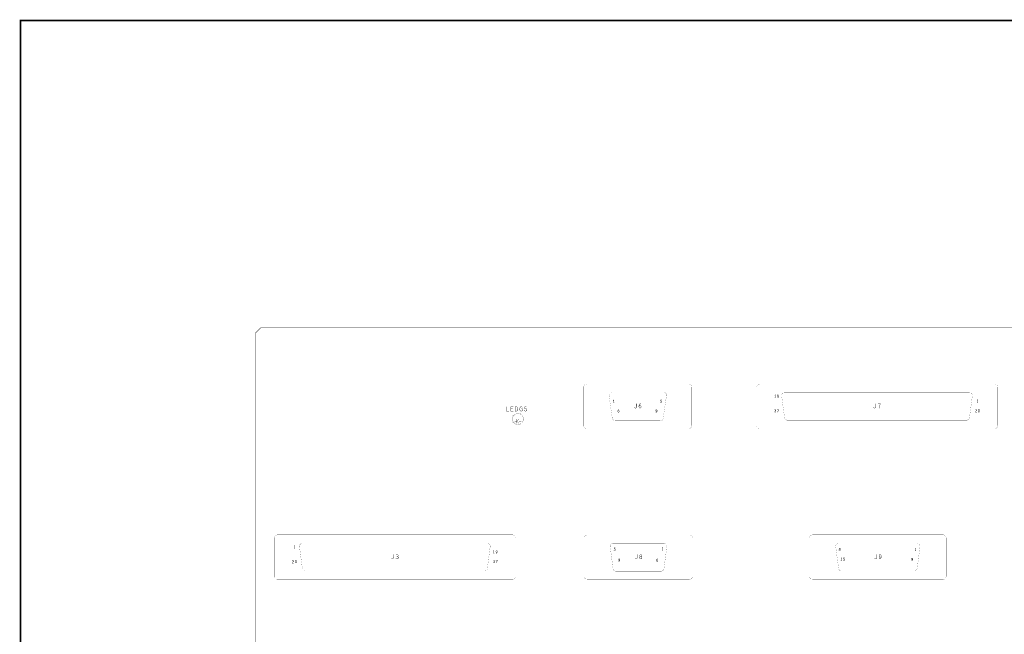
# Model space of a CAD drawing. Extents: x 23.5 to 56.6, y 21.5 to 42.6.
# Tile 4 of 21: x 23.5 to 40.4, y 32 to 42.6. Entities that reach past the tile are written whole.
import ezdxf

# ---------------------------------------------------------------- set-up
doc = ezdxf.new("R2010")
doc.units = 0
doc.layers.add('1', color=2, linetype='CONTINUOUS')

msp = doc.modelspace()

# ---------------------------------------------------------------- linework, layer by layer
at = {"layer": '1'}
for points, const_width in [([(23.545, 21.545), (56.545, 21.545), (56.545, 42.545), (23.545, 42.545), (23.545, 21.545)], 0.03), ([(27.56, 27.704), (27.56, 37.199), (27.65, 37.289)], 0.006), ([(52.88, 27.614), (52.97, 27.704), (52.97, 37.199), (52.88, 37.289), (27.65, 37.289)], 0.006), ([(34.965, 35.563), (33.223, 35.563), (33.214, 35.564), (33.205, 35.566), (33.197, 35.57), (33.189, 35.575), (33.183, 35.582), (33.178, 35.589), (33.174, 35.598), (33.171, 35.606), (33.171, 35.615), (33.171, 36.274), (33.171, 36.283), (33.174, 36.292), (33.178, 36.3), (33.183, 36.308), (33.189, 36.314), (33.197, 36.319), (33.205, 36.323), (33.214, 36.326), (33.223, 36.326)], 0.002), ([(33.223, 36.326), (34.965, 36.326), (34.974, 36.326), (34.983, 36.323), (34.991, 36.319), (34.998, 36.314), (35.005, 36.308), (35.01, 36.3), (35.014, 36.292), (35.016, 36.283), (35.017, 36.274), (35.017, 35.615), (35.016, 35.606), (35.014, 35.598), (35.01, 35.589), (35.005, 35.582), (34.998, 35.575), (34.991, 35.57), (34.983, 35.566), (34.974, 35.564), (34.965, 35.563)], 0.002), ([(33.655, 36.191), (33.646, 36.191), (33.637, 36.188), (33.629, 36.184), (33.621, 36.179), (33.615, 36.173), (33.609, 36.165), (33.606, 36.157), (33.603, 36.148), (33.602, 36.139), (33.603, 36.132)], 0.002), ([(34.529, 35.743), (34.585, 36.132), (34.585, 36.141), (34.584, 36.15), (34.582, 36.159), (34.577, 36.167), (34.572, 36.174), (34.565, 36.18), (34.558, 36.185), (34.549, 36.189), (34.54, 36.191), (34.533, 36.191), (33.655, 36.191)], 0.002), ([(40.247, 36.274), (40.246, 36.283), (40.244, 36.292), (40.24, 36.3), (40.235, 36.308), (40.228, 36.314), (40.221, 36.32), (40.212, 36.323), (40.204, 36.326), (40.194, 36.327), (36.179, 36.327), (36.17, 36.326), (36.161, 36.323), (36.153, 36.32), (36.145, 36.314), (36.139, 36.308), (36.133, 36.3), (36.13, 36.292), (36.127, 36.283), (36.126, 36.274)], 0.002), ([(36.126, 36.274), (36.126, 35.616), (36.127, 35.606), (36.13, 35.598), (36.133, 35.589), (36.139, 35.582), (36.145, 35.575), (36.153, 35.57), (36.161, 35.566), (36.17, 35.564), (36.179, 35.563), (40.194, 35.563), (40.204, 35.564), (40.212, 35.566), (40.221, 35.57), (40.228, 35.575), (40.235, 35.582), (40.24, 35.589), (40.244, 35.598), (40.246, 35.606), (40.247, 35.616)], 0.002), ([(39.764, 35.754), (39.812, 36.123), (39.813, 36.132), (39.812, 36.141), (39.809, 36.149), (39.805, 36.158), (39.799, 36.165), (39.792, 36.171), (39.785, 36.176), (39.776, 36.179), (39.767, 36.181), (39.76, 36.182), (36.606, 36.182), (36.596, 36.181), (36.588, 36.179), (36.579, 36.175), (36.572, 36.17), (36.565, 36.163), (36.56, 36.156), (36.556, 36.147), (36.554, 36.138), (36.553, 36.129), (36.553, 36.123), (36.602, 35.754), (36.604, 35.745), (36.607, 35.736), (36.612, 35.728), (36.618, 35.722), (36.626, 35.716), (36.634, 35.712), (36.642, 35.709), (36.654, 35.708), (39.712, 35.708), (39.721, 35.709), (39.73, 35.711), (39.738, 35.715), (39.746, 35.72), (39.752, 35.727), (39.757, 35.734), (39.761, 35.742), (39.764, 35.754)], 0.002), ([(40.247, 35.616), (40.247, 36.274)], 0.002), ([(33.603, 36.132), (33.658, 35.743), (33.66, 35.734), (33.664, 35.726), (33.669, 35.718), (33.675, 35.711), (33.682, 35.706), (33.69, 35.702), (33.699, 35.699), (33.71, 35.698), (34.477, 35.698), (34.487, 35.699), (34.495, 35.701), (34.504, 35.705), (34.511, 35.71), (34.518, 35.717), (34.523, 35.724), (34.527, 35.733), (34.529, 35.743)], 0.002), ([(33.683, 36.009), (33.683, 36.055), (33.676, 36.046)], 0.006), ([(34.48, 36.016), (34.484, 36.012)], 0.006), ([(34.488, 36.009), (34.493, 36.009), (34.498, 36.01), (34.502, 36.013), (34.505, 36.019), (34.506, 36.025), (34.504, 36.031), (34.502, 36.035), (34.497, 36.038), (34.493, 36.039), (34.489, 36.038), (34.484, 36.035), (34.486, 36.055), (34.502, 36.055)], 0.006), ([(34.488, 36.009), (34.484, 36.012)], 0.006), ([(36.443, 36.097), (36.443, 36.144), (36.436, 36.135)], 0.006), ([(36.436, 36.097), (36.45, 36.097)], 0.006), ([(36.478, 36.128), (36.479, 36.135), (36.481, 36.139), (36.485, 36.142), (36.489, 36.144), (36.493, 36.142), (36.497, 36.139), (36.5, 36.133), (36.501, 36.126), (36.498, 36.119), (36.494, 36.115), (36.489, 36.114), (36.485, 36.114)], 0.006), ([(36.478, 36.128), (36.479, 36.123), (36.482, 36.118), (36.485, 36.114)], 0.006), ([(36.48, 36.103), (36.484, 36.099), (36.488, 36.097)], 0.006), ([(36.5, 36.111), (36.497, 36.104), (36.493, 36.099), (36.488, 36.097)], 0.006), ([(36.5, 36.111), (36.501, 36.118), (36.501, 36.126)], 0.006), ([(39.9, 36.013), (39.9, 36.06), (39.893, 36.051)], 0.006), ([(39.893, 36.013), (39.907, 36.013)], 0.006), ([(31.85, 35.864), (31.85, 35.939)], 0.006), ([(31.85, 35.864), (31.888, 35.864)], 0.006), ([(31.927, 35.939), (31.927, 35.864), (31.965, 35.864)], 0.006), ([(31.927, 35.939), (31.965, 35.939)], 0.006), ([(31.95, 35.902), (31.927, 35.902)], 0.006), ([(32.001, 35.864), (32.001, 35.939), (32.02, 35.939), (32.028, 35.935), (32.034, 35.93), (32.039, 35.922), (32.042, 35.914), (32.043, 35.901), (32.042, 35.889), (32.039, 35.88), (32.034, 35.872), (32.028, 35.867), (32.02, 35.864), (32.001, 35.864)], 0.006), ([(32.076, 35.914), (32.074, 35.906), (32.074, 35.897), (32.076, 35.887), (32.08, 35.879), (32.086, 35.871), (32.092, 35.866), (32.102, 35.864), (32.111, 35.866), (32.118, 35.871), (32.124, 35.879)], 0.006), ([(32.076, 35.914), (32.08, 35.922), (32.086, 35.93), (32.091, 35.935), (32.099, 35.939), (32.106, 35.939), (32.113, 35.936), (32.119, 35.931)], 0.006), ([(32.124, 35.901), (32.105, 35.901)], 0.006), ([(32.124, 35.901), (32.124, 35.879)], 0.006), ([(32.154, 35.875), (32.16, 35.869), (32.167, 35.865), (32.175, 35.864), (32.184, 35.866), (32.191, 35.871), (32.195, 35.88), (32.196, 35.89), (32.194, 35.9), (32.19, 35.906), (32.183, 35.911), (32.176, 35.912), (32.17, 35.911), (32.161, 35.906), (32.164, 35.939), (32.19, 35.939)], 0.006), ([(33.69, 36.009), (33.676, 36.009)], 0.006), ([(33.764, 35.841), (33.76, 35.842), (33.756, 35.847), (33.754, 35.854), (33.753, 35.862), (33.754, 35.872), (33.756, 35.877), (33.759, 35.883), (33.763, 35.886), (33.767, 35.887), (33.771, 35.886), (33.774, 35.882)], 0.006), ([(33.769, 35.869), (33.765, 35.87), (33.76, 35.869), (33.757, 35.866), (33.753, 35.86)], 0.006), ([(33.769, 35.869), (33.772, 35.866), (33.774, 35.861), (33.775, 35.855), (33.774, 35.851), (33.772, 35.846), (33.768, 35.842), (33.764, 35.841)], 0.006), ([(34.037, 35.93), (34.041, 35.922), (34.047, 35.917), (34.054, 35.915), (34.061, 35.917), (34.067, 35.922), (34.073, 35.93), (34.075, 35.94), (34.075, 35.99)], 0.006), ([(34.119, 35.973), (34.116, 35.965), (34.114, 35.948), (34.115, 35.936), (34.119, 35.925), (34.125, 35.917), (34.133, 35.915), (34.14, 35.917), (34.145, 35.923), (34.149, 35.931), (34.15, 35.938), (34.149, 35.947), (34.145, 35.955), (34.141, 35.96), (34.134, 35.962), (34.126, 35.96), (34.121, 35.955), (34.114, 35.946)], 0.006), ([(34.119, 35.973), (34.124, 35.982), (34.13, 35.988), (34.137, 35.99), (34.144, 35.987), (34.148, 35.981)], 0.006), ([(34.411, 35.841), (34.415, 35.842), (34.419, 35.847), (34.422, 35.854), (34.423, 35.861), (34.423, 35.869), (34.42, 35.862), (34.416, 35.859), (34.412, 35.857), (34.408, 35.858), (34.404, 35.861), (34.402, 35.866), (34.4, 35.872), (34.402, 35.878), (34.404, 35.883), (34.407, 35.886), (34.412, 35.887), (34.416, 35.886), (34.419, 35.883), (34.422, 35.876), (34.423, 35.869)], 0.006), ([(34.411, 35.841), (34.406, 35.842), (34.402, 35.846)], 0.006), ([(36.447, 35.87), (36.451, 35.869), (36.455, 35.865), (36.456, 35.859), (36.456, 35.855), (36.453, 35.85), (36.448, 35.846), (36.444, 35.845), (36.438, 35.846), (36.434, 35.849), (36.43, 35.855)], 0.006), ([(36.453, 35.886), (36.45, 35.89), (36.445, 35.892), (36.44, 35.891), (36.435, 35.888)], 0.006), ([(36.453, 35.886), (36.454, 35.881), (36.453, 35.876), (36.45, 35.872), (36.447, 35.87), (36.442, 35.87)], 0.006), ([(36.488, 35.845), (36.489, 35.855), (36.491, 35.864), (36.493, 35.872), (36.496, 35.88), (36.501, 35.892), (36.478, 35.892)], 0.006), ([(38.164, 35.99), (38.164, 35.94), (38.162, 35.93), (38.156, 35.922), (38.15, 35.917), (38.143, 35.915), (38.136, 35.917), (38.13, 35.922), (38.126, 35.93)], 0.006), ([(38.219, 35.915), (38.221, 35.931), (38.224, 35.945), (38.228, 35.957), (38.233, 35.971), (38.24, 35.99), (38.202, 35.99)], 0.006), ([(39.866, 35.884), (39.869, 35.889), (39.873, 35.891), (39.878, 35.892), (39.883, 35.89), (39.887, 35.886), (39.889, 35.882), (39.888, 35.877), (39.886, 35.873), (39.874, 35.866), (39.869, 35.86), (39.866, 35.852), (39.864, 35.845), (39.889, 35.845)], 0.006), ([(39.923, 35.845), (39.918, 35.847), (39.915, 35.851), (39.913, 35.855), (39.911, 35.862), (39.91, 35.869), (39.911, 35.876), (39.913, 35.882), (39.915, 35.886), (39.918, 35.89), (39.923, 35.892), (39.928, 35.89), (39.931, 35.886), (39.933, 35.882), (39.935, 35.876), (39.936, 35.869), (39.935, 35.862), (39.933, 35.855), (39.931, 35.851), (39.928, 35.847), (39.923, 35.845)], 0.006), ([(32.146, 35.729), (32.145, 35.746), (32.14, 35.763), (32.133, 35.779), (32.122, 35.794), (32.11, 35.806), (32.096, 35.816), (32.08, 35.824), (32.062, 35.828), (32.045, 35.83), (32.027, 35.828), (32.01, 35.824), (31.994, 35.816), (31.98, 35.806), (31.967, 35.794), (31.957, 35.779), (31.95, 35.763), (31.945, 35.746), (31.944, 35.729), (31.945, 35.711), (31.95, 35.694), (31.957, 35.678), (31.967, 35.664), (31.98, 35.651), (31.994, 35.641), (32.01, 35.634), (32.027, 35.629), (32.045, 35.627), (32.062, 35.629), (32.08, 35.634), (32.096, 35.641), (32.11, 35.651), (32.122, 35.664), (32.133, 35.678), (32.14, 35.694), (32.145, 35.711), (32.146, 35.729)], 0.002), ([(32.137, 35.729), (32.136, 35.745), (32.132, 35.76), (32.125, 35.775), (32.116, 35.788), (32.104, 35.799), (32.091, 35.809), (32.076, 35.815), (32.061, 35.82), (32.045, 35.821), (32.029, 35.82), (32.013, 35.815), (31.999, 35.809), (31.986, 35.799), (31.974, 35.788), (31.965, 35.775), (31.958, 35.76), (31.954, 35.745), (31.953, 35.729), (31.954, 35.713), (31.958, 35.697), (31.965, 35.683), (31.974, 35.669), (31.986, 35.658), (31.999, 35.649), (32.013, 35.642), (32.029, 35.638), (32.045, 35.636), (32.061, 35.638), (32.076, 35.642), (32.091, 35.649), (32.104, 35.658), (32.116, 35.669), (32.125, 35.683), (32.132, 35.697), (32.136, 35.713), (32.137, 35.729)], 0.002), ([(32.026, 35.691), (31.989, 35.691)], 0.002), ([(32.064, 35.729), (32.064, 35.654), (32.026, 35.691), (32.064, 35.729)], 0.002), ([(32.026, 35.729), (32.026, 35.654)], 0.002), ([(32.101, 35.691), (32.064, 35.691)], 0.002), ([(32.006, 33.036), (32.006, 33.694), (32.005, 33.703), (32.003, 33.712), (31.999, 33.72), (31.994, 33.728), (31.987, 33.734), (31.98, 33.74), (31.971, 33.743), (31.962, 33.746), (31.953, 33.747), (27.938, 33.747), (27.929, 33.746), (27.92, 33.743), (27.912, 33.74), (27.904, 33.734), (27.898, 33.728), (27.892, 33.72), (27.888, 33.712), (27.886, 33.703), (27.885, 33.694), (27.885, 33.036), (27.886, 33.026), (27.888, 33.018), (27.892, 33.009), (27.898, 33.002), (27.904, 32.995), (27.912, 32.99), (27.92, 32.986), (27.929, 32.984), (27.938, 32.983), (31.953, 32.983), (31.962, 32.984), (31.971, 32.986), (31.98, 32.99), (31.987, 32.995), (31.994, 33.002), (31.999, 33.009), (32.003, 33.018), (32.005, 33.026), (32.006, 33.036)], 0.002), ([(33.232, 33.746), (33.223, 33.746), (33.214, 33.743), (33.206, 33.739), (33.198, 33.734), (33.192, 33.728), (33.187, 33.72), (33.183, 33.712), (33.18, 33.703), (33.18, 33.694), (33.18, 33.035), (33.18, 33.026), (33.183, 33.018), (33.187, 33.009), (33.192, 33.002), (33.198, 32.995), (33.206, 32.99), (33.214, 32.986), (33.223, 32.984), (33.232, 32.983)], 0.002), ([(35.026, 33.035), (35.026, 33.694), (35.025, 33.703), (35.023, 33.712), (35.019, 33.72), (35.014, 33.728), (35.007, 33.734), (35, 33.739), (34.992, 33.743), (34.983, 33.746), (34.974, 33.746), (33.232, 33.746)], 0.002), ([(37.084, 33.747), (39.312, 33.747), (39.321, 33.746), (39.33, 33.743), (39.338, 33.74), (39.345, 33.734), (39.352, 33.728), (39.357, 33.72), (39.361, 33.712), (39.363, 33.703), (39.364, 33.694), (39.364, 33.036), (39.363, 33.026), (39.361, 33.018), (39.357, 33.009), (39.352, 33.002), (39.345, 32.995), (39.338, 32.99), (39.33, 32.986), (39.321, 32.984), (39.312, 32.983), (37.084, 32.983), (37.075, 32.984), (37.066, 32.986), (37.058, 32.99), (37.05, 32.995), (37.044, 33.002), (37.039, 33.009), (37.035, 33.018), (37.033, 33.026), (37.032, 33.036), (37.032, 33.694), (37.033, 33.703), (37.035, 33.712), (37.039, 33.72), (37.044, 33.728), (37.05, 33.734), (37.058, 33.74), (37.066, 33.743), (37.075, 33.746), (37.084, 33.747)], 0.002), ([(28.218, 33.555), (28.225, 33.564)], 0.006), ([(28.232, 33.517), (28.218, 33.517)], 0.006), ([(28.225, 33.564), (28.225, 33.517)], 0.006), ([(31.523, 33.174), (31.571, 33.543), (31.572, 33.552), (31.57, 33.561), (31.568, 33.569), (31.563, 33.578), (31.558, 33.585), (31.551, 33.591), (31.543, 33.596), (31.535, 33.599), (31.526, 33.601), (31.519, 33.602), (28.364, 33.602), (28.355, 33.601), (28.346, 33.599), (28.338, 33.595), (28.331, 33.59), (28.324, 33.583), (28.319, 33.576), (28.315, 33.567), (28.313, 33.558), (28.312, 33.549), (28.312, 33.543), (28.361, 33.174), (28.363, 33.165), (28.366, 33.156), (28.371, 33.148), (28.377, 33.142), (28.384, 33.136), (28.393, 33.132), (28.401, 33.129), (28.413, 33.128), (31.471, 33.128), (31.48, 33.129), (31.489, 33.131), (31.497, 33.135), (31.504, 33.14), (31.511, 33.147), (31.516, 33.154), (31.52, 33.162), (31.523, 33.174)], 0.002), ([(31.635, 33.433), (31.635, 33.48), (31.628, 33.471)], 0.006), ([(33.667, 33.599), (33.659, 33.598), (33.651, 33.596), (33.644, 33.592), (33.637, 33.588), (33.632, 33.582), (33.627, 33.575), (33.623, 33.568), (33.621, 33.556)], 0.002), ([(33.672, 33.164), (33.621, 33.556)], 0.002), ([(33.667, 33.599), (34.545, 33.599), (34.554, 33.598), (34.562, 33.596), (34.569, 33.592), (34.576, 33.588), (34.582, 33.582), (34.587, 33.575), (34.59, 33.567), (34.593, 33.557), (34.541, 33.164)], 0.002), ([(33.704, 33.48), (33.708, 33.483), (33.711, 33.488), (33.711, 33.494), (33.71, 33.501), (33.707, 33.505), (33.703, 33.508), (33.699, 33.508), (33.695, 33.508), (33.69, 33.505), (33.692, 33.525), (33.707, 33.525)], 0.006), ([(34.516, 33.486), (34.516, 33.532), (34.509, 33.523)], 0.006), ([(34.509, 33.486), (34.523, 33.486)], 0.006), ([(37.477, 33.543), (37.526, 33.174), (37.528, 33.165), (37.531, 33.156), (37.536, 33.148), (37.542, 33.142), (37.55, 33.136), (37.558, 33.132), (37.566, 33.129), (37.578, 33.128), (38.818, 33.128), (38.827, 33.129), (38.836, 33.131), (38.844, 33.135), (38.852, 33.14), (38.858, 33.147), (38.863, 33.154), (38.867, 33.162), (38.87, 33.174), (38.918, 33.543), (38.919, 33.552), (38.918, 33.561), (38.915, 33.569), (38.911, 33.578), (38.905, 33.585), (38.898, 33.591), (38.891, 33.596), (38.882, 33.599), (38.873, 33.601), (38.866, 33.602), (37.53, 33.602), (37.52, 33.601), (37.512, 33.599), (37.503, 33.595), (37.496, 33.59), (37.489, 33.583), (37.484, 33.576), (37.48, 33.567), (37.478, 33.558), (37.477, 33.549), (37.477, 33.543)], 0.002), ([(37.544, 33.475), (37.54, 33.475), (37.535, 33.478), (37.532, 33.482), (37.531, 33.487), (37.532, 33.493), (37.536, 33.497), (37.541, 33.5), (37.538, 33.501), (37.535, 33.505), (37.533, 33.51), (37.535, 33.516), (37.539, 33.52), (37.544, 33.521), (37.548, 33.52), (37.552, 33.516), (37.554, 33.51), (37.553, 33.505), (37.55, 33.501), (37.547, 33.5), (37.541, 33.5), (37.547, 33.5), (37.552, 33.497), (37.555, 33.493), (37.556, 33.487), (37.555, 33.482), (37.552, 33.478), (37.548, 33.475), (37.544, 33.475)], 0.006), ([(38.835, 33.508), (38.842, 33.517)], 0.006), ([(38.842, 33.517), (38.842, 33.471)], 0.006), ([(29.895, 33.337), (29.889, 33.342), (29.885, 33.35)], 0.006), ([(29.895, 33.337), (29.902, 33.335), (29.909, 33.337), (29.915, 33.342), (29.921, 33.35), (29.923, 33.36), (29.923, 33.41)], 0.006), ([(29.959, 33.35), (29.965, 33.341), (29.972, 33.336), (29.981, 33.335), (29.989, 33.336), (29.996, 33.342), (30.001, 33.35), (30.002, 33.357), (30, 33.366), (29.993, 33.372), (29.987, 33.375), (29.978, 33.375)], 0.006), ([(29.987, 33.375), (29.992, 33.379), (29.997, 33.385), (29.999, 33.392), (29.997, 33.4), (29.992, 33.406), (29.984, 33.41), (29.975, 33.409), (29.967, 33.404)], 0.006), ([(31.642, 33.433), (31.628, 33.433)], 0.006), ([(31.681, 33.433), (31.685, 33.435), (31.689, 33.44), (31.692, 33.447), (31.693, 33.454), (31.693, 33.462), (31.69, 33.455), (31.686, 33.451), (31.682, 33.45), (31.678, 33.45), (31.674, 33.454), (31.671, 33.459), (31.67, 33.464), (31.671, 33.471), (31.674, 33.475), (31.677, 33.478), (31.682, 33.48), (31.686, 33.478), (31.689, 33.475), (31.692, 33.469), (31.693, 33.462)], 0.006), ([(31.681, 33.433), (31.676, 33.435), (31.672, 33.439)], 0.006), ([(33.704, 33.48), (33.699, 33.478), (33.693, 33.479), (33.689, 33.481), (33.686, 33.485)], 0.006), ([(33.772, 33.291), (33.777, 33.292), (33.781, 33.297), (33.784, 33.304), (33.785, 33.311), (33.785, 33.319), (33.782, 33.312), (33.778, 33.309), (33.774, 33.307), (33.77, 33.308), (33.766, 33.311), (33.763, 33.316), (33.762, 33.322), (33.763, 33.328), (33.766, 33.333), (33.769, 33.336), (33.774, 33.337), (33.778, 33.336), (33.781, 33.333), (33.784, 33.326), (33.785, 33.319)], 0.006), ([(34.087, 33.41), (34.087, 33.36), (34.085, 33.35), (34.079, 33.342), (34.074, 33.337), (34.066, 33.335), (34.059, 33.337), (34.054, 33.342), (34.049, 33.35)], 0.006), ([(34.145, 33.41), (34.137, 33.407), (34.13, 33.401), (34.127, 33.392), (34.129, 33.384), (34.134, 33.377), (34.14, 33.375), (34.131, 33.371), (34.126, 33.364), (34.124, 33.355), (34.126, 33.346), (34.13, 33.34), (34.138, 33.336), (34.145, 33.335), (34.151, 33.336), (34.159, 33.34), (34.164, 33.346), (34.165, 33.355), (34.164, 33.364), (34.158, 33.371), (34.149, 33.375), (34.14, 33.375), (34.149, 33.375), (34.155, 33.377), (34.16, 33.384), (34.162, 33.392), (34.159, 33.401), (34.152, 33.407), (34.145, 33.41)], 0.006), ([(34.427, 33.291), (34.422, 33.292), (34.418, 33.297), (34.416, 33.304), (34.415, 33.312), (34.416, 33.322), (34.418, 33.327), (34.421, 33.333), (34.425, 33.336), (34.429, 33.337), (34.433, 33.336), (34.436, 33.332)], 0.006), ([(34.431, 33.319), (34.427, 33.32), (34.423, 33.319), (34.419, 33.316), (34.415, 33.31)], 0.006), ([(34.431, 33.319), (34.434, 33.316), (34.436, 33.311), (34.437, 33.305), (34.436, 33.301), (34.434, 33.296), (34.431, 33.292), (34.427, 33.291)], 0.006), ([(37.574, 33.307), (37.574, 33.353), (37.567, 33.344)], 0.006), ([(37.633, 33.323), (37.632, 33.317), (37.63, 33.311), (37.626, 33.308), (37.62, 33.307), (37.615, 33.307), (37.611, 33.31), (37.608, 33.314)], 0.006), ([(37.612, 33.333), (37.613, 33.353), (37.629, 33.353)], 0.006), ([(37.625, 33.336), (37.621, 33.337), (37.617, 33.336), (37.612, 33.333)], 0.006), ([(37.625, 33.336), (37.629, 33.333), (37.632, 33.329), (37.633, 33.323)], 0.006), ([(38.151, 33.337), (38.145, 33.342), (38.141, 33.35)], 0.006), ([(38.151, 33.337), (38.158, 33.335), (38.165, 33.337), (38.171, 33.342), (38.177, 33.35), (38.179, 33.36), (38.179, 33.41)], 0.006), ([(38.219, 33.395), (38.217, 33.385), (38.219, 33.376), (38.224, 33.367), (38.23, 33.362), (38.236, 33.361), (38.244, 33.364), (38.25, 33.37), (38.255, 33.381), (38.255, 33.367), (38.253, 33.356), (38.249, 33.345), (38.242, 33.337), (38.234, 33.335), (38.227, 33.337), (38.22, 33.344)], 0.006), ([(38.219, 33.395), (38.223, 33.402), (38.229, 33.407), (38.236, 33.41), (38.243, 33.407), (38.249, 33.402), (38.253, 33.392), (38.255, 33.381)], 0.006), ([(38.781, 33.349), (38.776, 33.348), (38.773, 33.345), (38.771, 33.34), (38.77, 33.334)], 0.006), ([(38.77, 33.334), (38.771, 33.329), (38.774, 33.323)], 0.006), ([(38.774, 33.323), (38.777, 33.32), (38.781, 33.319), (38.786, 33.321), (38.789, 33.325), (38.793, 33.332), (38.793, 33.323), (38.791, 33.316), (38.789, 33.309), (38.785, 33.305), (38.78, 33.303), (38.775, 33.305), (38.771, 33.308)], 0.006), ([(38.793, 33.332), (38.791, 33.339), (38.789, 33.345), (38.785, 33.348), (38.781, 33.349)], 0.006), ([(38.849, 33.471), (38.835, 33.471)], 0.006), ([(28.203, 33.312), (28.209, 33.31), (28.213, 33.306), (28.214, 33.302), (28.213, 33.297), (28.211, 33.293), (28.2, 33.286), (28.194, 33.28), (28.191, 33.272), (28.19, 33.265), (28.214, 33.265)], 0.006), ([(28.203, 33.312), (28.198, 33.311), (28.194, 33.309), (28.191, 33.304)], 0.006), ([(28.238, 33.275), (28.236, 33.282), (28.236, 33.289), (28.236, 33.296), (28.238, 33.302), (28.24, 33.306), (28.244, 33.31), (28.248, 33.312), (28.253, 33.31), (28.256, 33.306), (28.259, 33.302), (28.26, 33.296), (28.261, 33.289), (28.26, 33.282), (28.259, 33.275), (28.256, 33.271), (28.253, 33.267), (28.248, 33.265), (28.244, 33.267), (28.24, 33.271), (28.238, 33.275)], 0.006), ([(31.636, 33.265), (31.631, 33.266), (31.626, 33.269), (31.623, 33.275)], 0.006), ([(31.639, 33.29), (31.643, 33.292), (31.646, 33.296), (31.647, 33.301), (31.646, 33.306), (31.643, 33.31), (31.638, 33.312), (31.632, 33.311), (31.627, 33.308)], 0.006), ([(31.636, 33.265), (31.64, 33.266), (31.645, 33.27), (31.648, 33.275), (31.649, 33.279), (31.647, 33.285), (31.643, 33.289), (31.639, 33.29), (31.634, 33.29)], 0.006), ([(31.67, 33.312), (31.693, 33.312), (31.689, 33.3), (31.686, 33.292), (31.684, 33.284), (31.682, 33.275), (31.681, 33.265)], 0.006), ([(33.672, 33.164), (33.676, 33.154), (33.681, 33.146), (33.688, 33.139), (33.695, 33.133), (33.704, 33.129), (33.718, 33.125)], 0.002), ([(33.772, 33.291), (33.768, 33.292), (33.764, 33.296)], 0.006), ([(34.497, 33.125), (34.507, 33.128), (34.516, 33.132), (34.524, 33.138), (34.531, 33.145), (34.537, 33.153), (34.541, 33.164)], 0.002), ([(37.581, 33.307), (37.567, 33.307)], 0.006), ([(33.232, 32.983), (34.974, 32.983)], 0.002), ([(34.497, 33.125), (33.717, 33.125)], 0.002), ([(34.974, 32.983), (34.983, 32.984), (34.992, 32.986), (35, 32.99), (35.007, 32.995), (35.014, 33.002), (35.019, 33.009), (35.023, 33.018), (35.025, 33.026), (35.026, 33.035)], 0.002)]:
    msp.add_lwpolyline(points, dxfattribs=dict(at, const_width=const_width))
for points, const_width in [([(27.6515, 37.289, 1), (27.6485, 37.289, 1)], 0.003), ([(27.6515, 37.289, 1), (27.6485, 37.289, 1)], 0.003), ([(33.2235, 36.326, 1), (33.2225, 36.326, 1)], 0.001), ([(33.2235, 36.326, 1), (33.2225, 36.326, 1)], 0.001), ([(33.6555, 36.191, 1), (33.6545, 36.191, 1)], 0.001), ([(33.6555, 36.191, 1), (33.6545, 36.191, 1)], 0.001), ([(36.1265, 36.274, 1), (36.1255, 36.274, 1)], 0.001), ([(36.1265, 36.274, 1), (36.1255, 36.274, 1)], 0.001), ([(40.2475, 36.274, 1), (40.2465, 36.274, 1)], 0.001), ([(40.2475, 36.274, 1), (40.2465, 36.274, 1)], 0.001), ([(33.6035, 36.132, 1), (33.6025, 36.132, 1)], 0.001), ([(33.6035, 36.132, 1), (33.6025, 36.132, 1)], 0.001), ([(33.6775, 36.046, 1), (33.6745, 36.046, 1)], 0.003), ([(34.4815, 36.016, 1), (34.4785, 36.016, 1)], 0.003), ([(34.4855, 36.012, 1), (34.4825, 36.012, 1)], 0.003), ([(34.4855, 36.012, 1), (34.4825, 36.012, 1)], 0.003), ([(34.5035, 36.055, 1), (34.5005, 36.055, 1)], 0.003), ([(36.4375, 36.135, 1), (36.4345, 36.135, 1)], 0.003), ([(36.4375, 36.097, 1), (36.4345, 36.097, 1)], 0.003), ([(36.4445, 36.097, 1), (36.4415, 36.097, 1)], 0.003), ([(36.4515, 36.097, 1), (36.4485, 36.097, 1)], 0.003), ([(36.4795, 36.128, 1), (36.4765, 36.128, 1)], 0.003), ([(36.4795, 36.128, 1), (36.4765, 36.128, 1)], 0.003), ([(36.4815, 36.103, 1), (36.4785, 36.103, 1)], 0.003), ([(36.4865, 36.114, 1), (36.4835, 36.114, 1)], 0.003), ([(36.4865, 36.114, 1), (36.4835, 36.114, 1)], 0.003), ([(36.4895, 36.097, 1), (36.4865, 36.097, 1)], 0.003), ([(36.4895, 36.097, 1), (36.4865, 36.097, 1)], 0.003), ([(36.5015, 36.111, 1), (36.4985, 36.111, 1)], 0.003), ([(36.5015, 36.111, 1), (36.4985, 36.111, 1)], 0.003), ([(36.5025, 36.126, 1), (36.4995, 36.126, 1)], 0.003), ([(39.8945, 36.051, 1), (39.8915, 36.051, 1)], 0.003), ([(39.8945, 36.013, 1), (39.8915, 36.013, 1)], 0.003), ([(39.9015, 36.013, 1), (39.8985, 36.013, 1)], 0.003), ([(39.9085, 36.013, 1), (39.9055, 36.013, 1)], 0.003), ([(31.8515, 35.939, 1), (31.8485, 35.939, 1)], 0.003), ([(31.8515, 35.864, 1), (31.8485, 35.864, 1)], 0.003), ([(31.8515, 35.864, 1), (31.8485, 35.864, 1)], 0.003), ([(31.8895, 35.864, 1), (31.8865, 35.864, 1)], 0.003), ([(31.9285, 35.939, 1), (31.9255, 35.939, 1)], 0.003), ([(31.9285, 35.939, 1), (31.9255, 35.939, 1)], 0.003), ([(31.9285, 35.902, 1), (31.9255, 35.902, 1)], 0.003), ([(31.9515, 35.902, 1), (31.9485, 35.902, 1)], 0.003), ([(31.9665, 35.939, 1), (31.9635, 35.939, 1)], 0.003), ([(31.9665, 35.864, 1), (31.9635, 35.864, 1)], 0.003), ([(32.0025, 35.864, 1), (31.9995, 35.864, 1)], 0.003), ([(32.0025, 35.864, 1), (31.9995, 35.864, 1)], 0.003), ([(32.0775, 35.914, 1), (32.0745, 35.914, 1)], 0.003), ([(32.0775, 35.914, 1), (32.0745, 35.914, 1)], 0.003), ([(32.1065, 35.901, 1), (32.1035, 35.901, 1)], 0.003), ([(32.1205, 35.931, 1), (32.1175, 35.931, 1)], 0.003), ([(32.1255, 35.901, 1), (32.1225, 35.901, 1)], 0.003), ([(32.1255, 35.901, 1), (32.1225, 35.901, 1)], 0.003), ([(32.1255, 35.879, 1), (32.1225, 35.879, 1)], 0.003), ([(32.1255, 35.879, 1), (32.1225, 35.879, 1)], 0.003), ([(32.1555, 35.875, 1), (32.1525, 35.875, 1)], 0.003), ([(32.1915, 35.939, 1), (32.1885, 35.939, 1)], 0.003), ([(33.6775, 36.009, 1), (33.6745, 36.009, 1)], 0.003), ([(33.6845, 36.009, 1), (33.6815, 36.009, 1)], 0.003), ([(33.6915, 36.009, 1), (33.6885, 36.009, 1)], 0.003), ([(33.7545, 35.86, 1), (33.7515, 35.86, 1)], 0.003), ([(33.7705, 35.869, 1), (33.7675, 35.869, 1)], 0.003), ([(33.7705, 35.869, 1), (33.7675, 35.869, 1)], 0.003), ([(33.7755, 35.882, 1), (33.7725, 35.882, 1)], 0.003), ([(34.0385, 35.93, 1), (34.0355, 35.93, 1)], 0.003), ([(34.0765, 35.99, 1), (34.0735, 35.99, 1)], 0.003), ([(34.1155, 35.946, 1), (34.1125, 35.946, 1)], 0.003), ([(34.1205, 35.973, 1), (34.1175, 35.973, 1)], 0.003), ([(34.1205, 35.973, 1), (34.1175, 35.973, 1)], 0.003), ([(34.1495, 35.981, 1), (34.1465, 35.981, 1)], 0.003), ([(34.4035, 35.846, 1), (34.4005, 35.846, 1)], 0.003), ([(34.4245, 35.869, 1), (34.4215, 35.869, 1)], 0.003), ([(34.4895, 36.009, 1), (34.4865, 36.009, 1)], 0.003), ([(34.4895, 36.009, 1), (34.4865, 36.009, 1)], 0.003), ([(36.4315, 35.855, 1), (36.4285, 35.855, 1)], 0.003), ([(36.4365, 35.888, 1), (36.4335, 35.888, 1)], 0.003), ([(36.4435, 35.87, 1), (36.4405, 35.87, 1)], 0.003), ([(36.4485, 35.87, 1), (36.4455, 35.87, 1)], 0.003), ([(36.4545, 35.886, 1), (36.4515, 35.886, 1)], 0.003), ([(36.4545, 35.886, 1), (36.4515, 35.886, 1)], 0.003), ([(36.4795, 35.892, 1), (36.4765, 35.892, 1)], 0.003), ([(36.4895, 35.845, 1), (36.4865, 35.845, 1)], 0.003), ([(38.1275, 35.93, 1), (38.1245, 35.93, 1)], 0.003), ([(38.1655, 35.99, 1), (38.1625, 35.99, 1)], 0.003), ([(38.2035, 35.99, 1), (38.2005, 35.99, 1)], 0.003), ([(38.2205, 35.915, 1), (38.2175, 35.915, 1)], 0.003), ([(39.8675, 35.884, 1), (39.8645, 35.884, 1)], 0.003), ([(39.8905, 35.845, 1), (39.8875, 35.845, 1)], 0.003), ([(39.9245, 35.845, 1), (39.9215, 35.845, 1)], 0.003), ([(39.9245, 35.845, 1), (39.9215, 35.845, 1)], 0.003), ([(31.9895, 35.691, 1), (31.9885, 35.691, 1)], 0.001), ([(32.0265, 35.729, 1), (32.0255, 35.729, 1)], 0.001), ([(32.0265, 35.691, 1), (32.0255, 35.691, 1)], 0.001), ([(32.0645, 35.729, 1), (32.0635, 35.729, 1)], 0.001), ([(32.0645, 35.729, 1), (32.0635, 35.729, 1)], 0.001), ([(32.0645, 35.691, 1), (32.0635, 35.691, 1)], 0.001), ([(32.1015, 35.691, 1), (32.1005, 35.691, 1)], 0.001), ([(32.1375, 35.729, 1), (32.1365, 35.729, 1)], 0.001), ([(32.1375, 35.729, 1), (32.1365, 35.729, 1)], 0.001), ([(32.1465, 35.729, 1), (32.1455, 35.729, 1)], 0.001), ([(32.1465, 35.729, 1), (32.1455, 35.729, 1)], 0.001), ([(33.7655, 35.841, 1), (33.7625, 35.841, 1)], 0.003), ([(33.7655, 35.841, 1), (33.7625, 35.841, 1)], 0.003), ([(34.4125, 35.841, 1), (34.4095, 35.841, 1)], 0.003), ([(34.4125, 35.841, 1), (34.4095, 35.841, 1)], 0.003), ([(34.5295, 35.743, 1), (34.5285, 35.743, 1)], 0.001), ([(34.5295, 35.743, 1), (34.5285, 35.743, 1)], 0.001), ([(39.7645, 35.754, 1), (39.7635, 35.754, 1)], 0.001), ([(39.7645, 35.754, 1), (39.7635, 35.754, 1)], 0.001), ([(32.0265, 35.654, 1), (32.0255, 35.654, 1)], 0.001), ([(34.9655, 35.563, 1), (34.9645, 35.563, 1)], 0.001), ([(34.9655, 35.563, 1), (34.9645, 35.563, 1)], 0.001), ([(40.2475, 35.616, 1), (40.2465, 35.616, 1)], 0.001), ([(40.2475, 35.616, 1), (40.2465, 35.616, 1)], 0.001), ([(33.2325, 33.746, 1), (33.2315, 33.746, 1)], 0.001), ([(33.2325, 33.746, 1), (33.2315, 33.746, 1)], 0.001), ([(37.0845, 33.747, 1), (37.0835, 33.747, 1)], 0.001), ([(37.0845, 33.747, 1), (37.0835, 33.747, 1)], 0.001), ([(28.2195, 33.555, 1), (28.2165, 33.555, 1)], 0.003), ([(28.2195, 33.517, 1), (28.2165, 33.517, 1)], 0.003), ([(28.2265, 33.564, 1), (28.2235, 33.564, 1)], 0.003), ([(28.2265, 33.564, 1), (28.2235, 33.564, 1)], 0.003), ([(28.2265, 33.517, 1), (28.2235, 33.517, 1)], 0.003), ([(28.2335, 33.517, 1), (28.2305, 33.517, 1)], 0.003), ([(33.6215, 33.556, 1), (33.6205, 33.556, 1)], 0.001), ([(33.6215, 33.556, 1), (33.6205, 33.556, 1)], 0.001), ([(33.6675, 33.599, 1), (33.6665, 33.599, 1)], 0.001), ([(33.6675, 33.599, 1), (33.6665, 33.599, 1)], 0.001), ([(33.7085, 33.525, 1), (33.7055, 33.525, 1)], 0.003), ([(34.5105, 33.523, 1), (34.5075, 33.523, 1)], 0.003), ([(34.5105, 33.486, 1), (34.5075, 33.486, 1)], 0.003), ([(34.5175, 33.486, 1), (34.5145, 33.486, 1)], 0.003), ([(34.5245, 33.486, 1), (34.5215, 33.486, 1)], 0.003), ([(37.4775, 33.543, 1), (37.4765, 33.543, 1)], 0.001), ([(37.4775, 33.543, 1), (37.4765, 33.543, 1)], 0.001), ([(38.8365, 33.508, 1), (38.8335, 33.508, 1)], 0.003), ([(38.8435, 33.517, 1), (38.8405, 33.517, 1)], 0.003), ([(38.8435, 33.517, 1), (38.8405, 33.517, 1)], 0.003), ([(29.8865, 33.35, 1), (29.8835, 33.35, 1)], 0.003), ([(29.8965, 33.337, 1), (29.8935, 33.337, 1)], 0.003), ([(29.8965, 33.337, 1), (29.8935, 33.337, 1)], 0.003), ([(29.9245, 33.41, 1), (29.9215, 33.41, 1)], 0.003), ([(29.9605, 33.35, 1), (29.9575, 33.35, 1)], 0.003), ([(29.9685, 33.404, 1), (29.9655, 33.404, 1)], 0.003), ([(29.9795, 33.375, 1), (29.9765, 33.375, 1)], 0.003), ([(29.9885, 33.375, 1), (29.9855, 33.375, 1)], 0.003), ([(31.6295, 33.471, 1), (31.6265, 33.471, 1)], 0.003), ([(31.6295, 33.433, 1), (31.6265, 33.433, 1)], 0.003), ([(31.6365, 33.433, 1), (31.6335, 33.433, 1)], 0.003), ([(31.6435, 33.433, 1), (31.6405, 33.433, 1)], 0.003), ([(31.6735, 33.439, 1), (31.6705, 33.439, 1)], 0.003), ([(31.6825, 33.433, 1), (31.6795, 33.433, 1)], 0.003), ([(31.6825, 33.433, 1), (31.6795, 33.433, 1)], 0.003), ([(31.6945, 33.462, 1), (31.6915, 33.462, 1)], 0.003), ([(33.6875, 33.485, 1), (33.6845, 33.485, 1)], 0.003), ([(33.7055, 33.48, 1), (33.7025, 33.48, 1)], 0.003), ([(33.7055, 33.48, 1), (33.7025, 33.48, 1)], 0.003), ([(33.7865, 33.319, 1), (33.7835, 33.319, 1)], 0.003), ([(34.0505, 33.35, 1), (34.0475, 33.35, 1)], 0.003), ([(34.0885, 33.41, 1), (34.0855, 33.41, 1)], 0.003), ([(34.1465, 33.41, 1), (34.1435, 33.41, 1)], 0.003), ([(34.1465, 33.41, 1), (34.1435, 33.41, 1)], 0.003), ([(34.4325, 33.319, 1), (34.4295, 33.319, 1)], 0.003), ([(34.4325, 33.319, 1), (34.4295, 33.319, 1)], 0.003), ([(34.4375, 33.332, 1), (34.4345, 33.332, 1)], 0.003), ([(37.5455, 33.475, 1), (37.5425, 33.475, 1)], 0.003), ([(37.5455, 33.475, 1), (37.5425, 33.475, 1)], 0.003), ([(37.5685, 33.344, 1), (37.5655, 33.344, 1)], 0.003), ([(37.6135, 33.333, 1), (37.6105, 33.333, 1)], 0.003), ([(37.6135, 33.333, 1), (37.6105, 33.333, 1)], 0.003), ([(37.6265, 33.336, 1), (37.6235, 33.336, 1)], 0.003), ([(37.6265, 33.336, 1), (37.6235, 33.336, 1)], 0.003), ([(37.6305, 33.353, 1), (37.6275, 33.353, 1)], 0.003), ([(37.6345, 33.323, 1), (37.6315, 33.323, 1)], 0.003), ([(37.6345, 33.323, 1), (37.6315, 33.323, 1)], 0.003), ([(38.1425, 33.35, 1), (38.1395, 33.35, 1)], 0.003), ([(38.1525, 33.337, 1), (38.1495, 33.337, 1)], 0.003), ([(38.1525, 33.337, 1), (38.1495, 33.337, 1)], 0.003), ([(38.1805, 33.41, 1), (38.1775, 33.41, 1)], 0.003), ([(38.2205, 33.395, 1), (38.2175, 33.395, 1)], 0.003), ([(38.2205, 33.395, 1), (38.2175, 33.395, 1)], 0.003), ([(38.2215, 33.344, 1), (38.2185, 33.344, 1)], 0.003), ([(38.2565, 33.381, 1), (38.2535, 33.381, 1)], 0.003), ([(38.7715, 33.334, 1), (38.7685, 33.334, 1)], 0.003), ([(38.7715, 33.334, 1), (38.7685, 33.334, 1)], 0.003), ([(38.7755, 33.323, 1), (38.7725, 33.323, 1)], 0.003), ([(38.7755, 33.323, 1), (38.7725, 33.323, 1)], 0.003), ([(38.7825, 33.349, 1), (38.7795, 33.349, 1)], 0.003), ([(38.7825, 33.349, 1), (38.7795, 33.349, 1)], 0.003), ([(38.7945, 33.332, 1), (38.7915, 33.332, 1)], 0.003), ([(38.8365, 33.471, 1), (38.8335, 33.471, 1)], 0.003), ([(38.8435, 33.471, 1), (38.8405, 33.471, 1)], 0.003), ([(38.8505, 33.471, 1), (38.8475, 33.471, 1)], 0.003), ([(28.1925, 33.304, 1), (28.1895, 33.304, 1)], 0.003), ([(28.2045, 33.312, 1), (28.2015, 33.312, 1)], 0.003), ([(28.2045, 33.312, 1), (28.2015, 33.312, 1)], 0.003), ([(28.2155, 33.265, 1), (28.2125, 33.265, 1)], 0.003), ([(28.2395, 33.275, 1), (28.2365, 33.275, 1)], 0.003), ([(28.2395, 33.275, 1), (28.2365, 33.275, 1)], 0.003), ([(31.5235, 33.174, 1), (31.5225, 33.174, 1)], 0.001), ([(31.5235, 33.174, 1), (31.5225, 33.174, 1)], 0.001), ([(31.6245, 33.275, 1), (31.6215, 33.275, 1)], 0.003), ([(31.6285, 33.308, 1), (31.6255, 33.308, 1)], 0.003), ([(31.6355, 33.29, 1), (31.6325, 33.29, 1)], 0.003), ([(31.6375, 33.265, 1), (31.6345, 33.265, 1)], 0.003), ([(31.6375, 33.265, 1), (31.6345, 33.265, 1)], 0.003), ([(31.6405, 33.29, 1), (31.6375, 33.29, 1)], 0.003), ([(31.6715, 33.312, 1), (31.6685, 33.312, 1)], 0.003), ([(31.6825, 33.265, 1), (31.6795, 33.265, 1)], 0.003), ([(33.6725, 33.164, 1), (33.6715, 33.164, 1)], 0.001), ([(33.6725, 33.164, 1), (33.6715, 33.164, 1)], 0.001), ([(33.7655, 33.296, 1), (33.7625, 33.296, 1)], 0.003), ([(33.7735, 33.291, 1), (33.7705, 33.291, 1)], 0.003), ([(33.7735, 33.291, 1), (33.7705, 33.291, 1)], 0.003), ([(34.4165, 33.31, 1), (34.4135, 33.31, 1)], 0.003), ([(34.4285, 33.291, 1), (34.4255, 33.291, 1)], 0.003), ([(34.4285, 33.291, 1), (34.4255, 33.291, 1)], 0.003), ([(34.5415, 33.164, 1), (34.5405, 33.164, 1)], 0.001), ([(34.5415, 33.164, 1), (34.5405, 33.164, 1)], 0.001), ([(37.5685, 33.307, 1), (37.5655, 33.307, 1)], 0.003), ([(37.5755, 33.307, 1), (37.5725, 33.307, 1)], 0.003), ([(37.5825, 33.307, 1), (37.5795, 33.307, 1)], 0.003), ([(37.6095, 33.314, 1), (37.6065, 33.314, 1)], 0.003), ([(38.7725, 33.308, 1), (38.7695, 33.308, 1)], 0.003), ([(32.0065, 33.036, 1), (32.0055, 33.036, 1)], 0.001), ([(32.0065, 33.036, 1), (32.0055, 33.036, 1)], 0.001), ([(33.2325, 32.983, 1), (33.2315, 32.983, 1)], 0.001), ([(33.2325, 32.983, 1), (33.2315, 32.983, 1)], 0.001), ([(33.7175, 33.125, 1), (33.7165, 33.125, 1)], 0.001), ([(33.7185, 33.125, 1), (33.7175, 33.125, 1)], 0.001), ([(34.4975, 33.125, 1), (34.4965, 33.125, 1)], 0.001), ([(34.4975, 33.125, 1), (34.4965, 33.125, 1)], 0.001), ([(34.9745, 32.983, 1), (34.9735, 32.983, 1)], 0.001), ([(34.9745, 32.983, 1), (34.9735, 32.983, 1)], 0.001), ([(35.0265, 33.035, 1), (35.0255, 33.035, 1)], 0.001), ([(35.0265, 33.035, 1), (35.0255, 33.035, 1)], 0.001)]:
    msp.add_lwpolyline(points, format="xyb", close=True, dxfattribs=dict(at, const_width=const_width))

doc.saveas('drawing.dxf')
